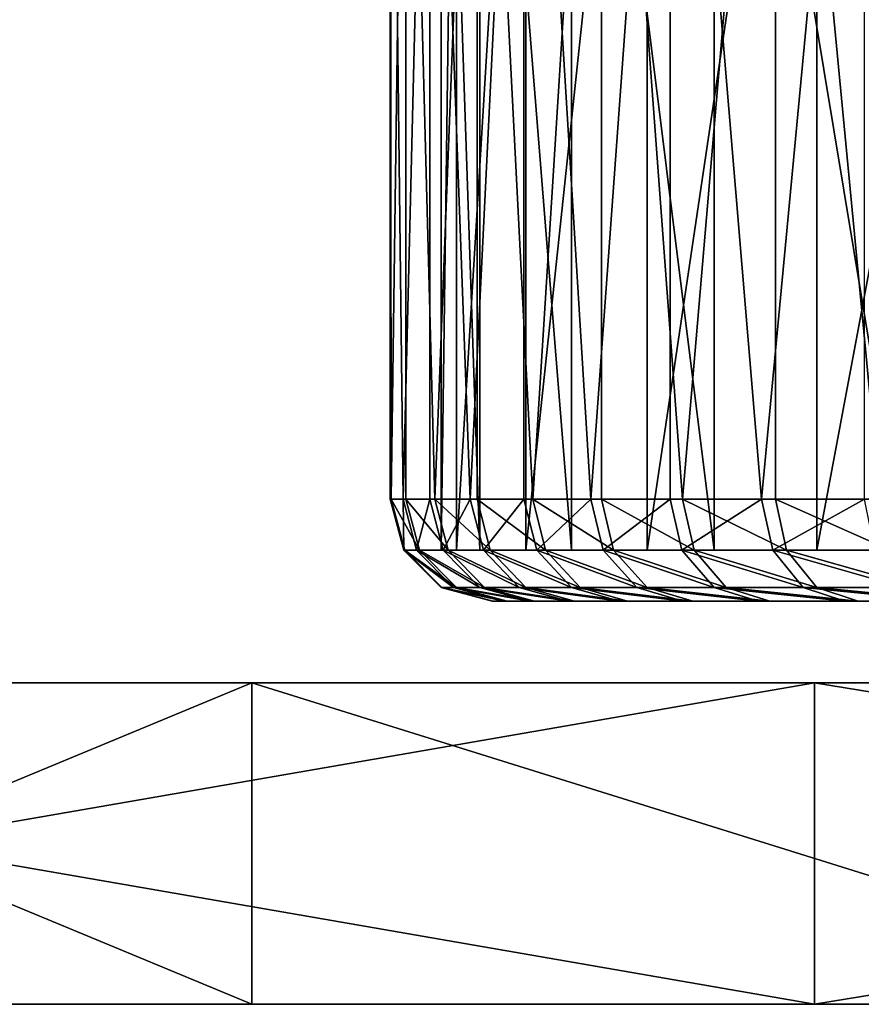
# Model space of a CAD drawing. Extents: x 2 to 502, y 1 to 119.
# Tile 3 of 76: x 148 to 165, y 1 to 20. Entities that reach past the tile are written whole.
import ezdxf

# ---------------------------------------------------------------- set-up
doc = ezdxf.new("R2010")
doc.units = 0
doc.header["$LTSCALE"] = 25.4
doc.layers.get('0').update_dxf_attribs({"color": 13, "linetype": 'CONTINUOUS'})

# ---------------------------------------------------------------- blocks, each defined once
blk = doc.blocks.new('SUNSET-A-7653_STL')
at = {"color": 250}
mesh = blk.add_polyface(dxfattribs=at)
corners = [(155.837, 31.889, 300.818), (155.545, 10.489, 304.112), (155.525, 31.889, 307.417)]
mesh.append_faces([[corners[k] for k in face] for face in [(0, 1, 2)]], dxfattribs={"color": 250})
mesh = blk.add_polyface(dxfattribs=at)
corners = [(155.525, 31.889, 307.417), (155.545, 10.489, 304.112), (155.525, 10.489, 307.417)]
mesh.append_faces([[corners[k] for k in face] for face in [(0, 1, 2)]], dxfattribs={"color": 250})
mesh = blk.add_polyface(dxfattribs=at)
corners = [(155.525, 31.889, 307.417), (155.525, 10.489, 307.417), (155.779, 10.489, 310.714)]
mesh.append_faces([[corners[k] for k in face] for face in [(0, 1, 2)]], dxfattribs={"color": 250})
mesh = blk.add_polyface(dxfattribs=at)
corners = [(155.525, 31.889, 307.417), (155.779, 10.489, 310.714), (156.304, 31.889, 313.978)]
mesh.append_faces([[corners[k] for k in face] for face in [(0, 1, 2)]], dxfattribs={"color": 250})
mesh = blk.add_polyface(dxfattribs=at)
corners = [(155.837, 31.889, 300.818), (155.837, 10.489, 300.818), (155.545, 10.489, 304.112)]
mesh.append_faces([[corners[k] for k in face] for face in [(0, 1, 2)]], dxfattribs={"color": 250})
mesh = blk.add_polyface(dxfattribs=at)
corners = [(156.304, 31.889, 313.978), (155.779, 10.489, 310.714), (156.304, 10.489, 313.978)]
mesh.append_faces([[corners[k] for k in face] for face in [(0, 1, 2)]], dxfattribs={"color": 250})
mesh = blk.add_polyface(dxfattribs=at)
corners = [(157.231, 31.889, 294.361), (156.4, 10.489, 297.561), (155.837, 31.889, 300.818)]
mesh.append_faces([[corners[k] for k in face] for face in [(0, 1, 2)]], dxfattribs={"color": 250})
mesh = blk.add_polyface(dxfattribs=at)
corners = [(155.837, 31.889, 300.818), (156.4, 10.489, 297.561), (155.837, 10.489, 300.818)]
mesh.append_faces([[corners[k] for k in face] for face in [(0, 1, 2)]], dxfattribs={"color": 250})
mesh = blk.add_polyface(dxfattribs=at)
corners = [(156.304, 31.889, 313.978), (156.304, 10.489, 313.978), (157.096, 10.489, 317.187)]
mesh.append_faces([[corners[k] for k in face] for face in [(0, 1, 2)]], dxfattribs={"color": 250})
mesh = blk.add_polyface(dxfattribs=at)
corners = [(156.304, 31.889, 313.978), (157.096, 10.489, 317.187), (158.151, 31.889, 320.32)]
mesh.append_faces([[corners[k] for k in face] for face in [(0, 1, 2)]], dxfattribs={"color": 250})
mesh = blk.add_polyface(dxfattribs=at)
corners = [(157.231, 31.889, 294.361), (157.231, 10.489, 294.361), (156.4, 10.489, 297.561)]
mesh.append_faces([[corners[k] for k in face] for face in [(0, 1, 2)]], dxfattribs={"color": 250})
mesh = blk.add_polyface(dxfattribs=at)
corners = [(156.829, 31.889, 300.948), (156.524, 9.489, 307.382), (156.829, 9.489, 300.948), (156.524, 31.889, 307.382)]
mesh.append_faces([[corners[k] for k in face] for face in [(0, 1, 2), (1, 0, 3)]], dxfattribs={"vtx0": -1, "color": 250})
mesh = blk.add_polyface(dxfattribs=at)
corners = [(156.524, 31.889, 307.382), (157.284, 9.489, 313.778), (156.524, 9.489, 307.382), (157.284, 31.889, 313.778)]
mesh.append_faces([[corners[k] for k in face] for face in [(0, 1, 2), (1, 0, 3)]], dxfattribs={"vtx0": -1, "color": 250})
mesh = blk.add_polyface(dxfattribs=at)
corners = [(158.188, 31.889, 294.652), (156.829, 9.489, 300.948), (158.188, 9.489, 294.652), (156.829, 31.889, 300.948)]
mesh.append_faces([[corners[k] for k in face] for face in [(0, 1, 2), (1, 0, 3)]], dxfattribs={"vtx0": -1, "color": 250})
mesh = blk.add_polyface(dxfattribs=at)
corners = [(158.151, 31.889, 320.32), (157.096, 10.489, 317.187), (158.151, 10.489, 320.32)]
mesh.append_faces([[corners[k] for k in face] for face in [(0, 1, 2)]], dxfattribs={"color": 250})
mesh = blk.add_polyface(dxfattribs=at)
corners = [(159.669, 31.889, 288.221), (158.323, 10.489, 291.24), (157.231, 31.889, 294.361)]
mesh.append_faces([[corners[k] for k in face] for face in [(0, 1, 2)]], dxfattribs={"color": 250})
mesh = blk.add_polyface(dxfattribs=at)
corners = [(157.231, 31.889, 294.361), (158.323, 10.489, 291.24), (157.231, 10.489, 294.361)]
mesh.append_faces([[corners[k] for k in face] for face in [(0, 1, 2)]], dxfattribs={"color": 250})
mesh = blk.add_polyface(dxfattribs=at)
corners = [(157.284, 31.889, 313.778), (159.085, 9.489, 319.962), (157.284, 9.489, 313.778), (159.085, 31.889, 319.962)]
mesh.append_faces([[corners[k] for k in face] for face in [(0, 1, 2), (1, 0, 3)]], dxfattribs={"vtx0": -1, "color": 250})
mesh = blk.add_polyface(dxfattribs=at)
corners = [(158.151, 31.889, 320.32), (158.151, 10.489, 320.32), (159.461, 10.489, 323.356)]
mesh.append_faces([[corners[k] for k in face] for face in [(0, 1, 2)]], dxfattribs={"color": 250})
mesh = blk.add_polyface(dxfattribs=at)
corners = [(158.151, 31.889, 320.32), (159.461, 10.489, 323.356), (161.018, 31.889, 326.273)]
mesh.append_faces([[corners[k] for k in face] for face in [(0, 1, 2)]], dxfattribs={"color": 250})
mesh = blk.add_polyface(dxfattribs=at)
corners = [(160.564, 31.889, 288.665), (158.188, 9.489, 294.652), (160.564, 9.489, 288.665), (158.188, 31.889, 294.652)]
mesh.append_faces([[corners[k] for k in face] for face in [(0, 1, 2), (1, 0, 3)]], dxfattribs={"vtx0": -1, "color": 250})
mesh = blk.add_polyface(dxfattribs=at)
corners = [(159.669, 31.889, 288.221), (159.669, 10.489, 288.221), (158.323, 10.489, 291.24)]
mesh.append_faces([[corners[k] for k in face] for face in [(0, 1, 2)]], dxfattribs={"color": 250})
mesh = blk.add_polyface(dxfattribs=at)
corners = [(159.085, 31.889, 319.962), (161.88, 9.489, 325.766), (159.085, 9.489, 319.962), (161.88, 31.889, 325.766)]
mesh.append_faces([[corners[k] for k in face] for face in [(0, 1, 2), (1, 0, 3)]], dxfattribs={"vtx0": -1, "color": 250})
mesh = blk.add_polyface(dxfattribs=at)
corners = [(161.018, 31.889, 326.273), (159.461, 10.489, 323.356), (161.018, 10.489, 326.273)]
mesh.append_faces([[corners[k] for k in face] for face in [(0, 1, 2)]], dxfattribs={"color": 250})
mesh = blk.add_polyface(dxfattribs=at)
corners = [(163.084, 31.889, 282.566), (161.259, 10.489, 285.322), (159.669, 31.889, 288.221)]
mesh.append_faces([[corners[k] for k in face] for face in [(0, 1, 2)]], dxfattribs={"color": 250})
mesh = blk.add_polyface(dxfattribs=at)
corners = [(159.669, 31.889, 288.221), (161.259, 10.489, 285.322), (159.669, 10.489, 288.221)]
mesh.append_faces([[corners[k] for k in face] for face in [(0, 1, 2)]], dxfattribs={"color": 250})
mesh = blk.add_polyface(dxfattribs=at)
corners = [(163.894, 31.889, 283.151), (160.564, 9.489, 288.665), (163.894, 9.489, 283.151), (160.564, 31.889, 288.665)]
mesh.append_faces([[corners[k] for k in face] for face in [(0, 1, 2), (1, 0, 3)]], dxfattribs={"vtx0": -1, "color": 250})
mesh = blk.add_polyface(dxfattribs=at)
corners = [(161.018, 31.889, 326.273), (161.018, 10.489, 326.273), (162.81, 10.489, 329.051)]
mesh.append_faces([[corners[k] for k in face] for face in [(0, 1, 2)]], dxfattribs={"color": 250})
mesh = blk.add_polyface(dxfattribs=at)
corners = [(161.018, 31.889, 326.273), (162.81, 10.489, 329.051), (164.825, 31.889, 331.672)]
mesh.append_faces([[corners[k] for k in face] for face in [(0, 1, 2)]], dxfattribs={"color": 250})
mesh = blk.add_polyface(dxfattribs=at)
corners = [(163.084, 31.889, 282.566), (163.084, 10.489, 282.566), (161.259, 10.489, 285.322)]
mesh.append_faces([[corners[k] for k in face] for face in [(0, 1, 2)]], dxfattribs={"color": 250})
mesh = blk.add_polyface(dxfattribs=at)
corners = [(161.88, 31.889, 325.766), (165.592, 9.489, 331.03), (161.88, 9.489, 325.766), (165.592, 31.889, 331.03)]
mesh.append_faces([[corners[k] for k in face] for face in [(0, 1, 2), (1, 0, 3)]], dxfattribs={"vtx0": -1, "color": 250})
mesh = blk.add_polyface(dxfattribs=at)
corners = [(164.825, 31.889, 331.672), (162.81, 10.489, 329.051), (164.825, 10.489, 331.672)]
mesh.append_faces([[corners[k] for k in face] for face in [(0, 1, 2)]], dxfattribs={"color": 250})
mesh = blk.add_polyface(dxfattribs=at)
corners = [(167.383, 31.889, 277.55), (165.13, 10.489, 279.969), (163.084, 31.889, 282.566)]
mesh.append_faces([[corners[k] for k in face] for face in [(0, 1, 2)]], dxfattribs={"color": 250})
mesh = blk.add_polyface(dxfattribs=at)
corners = [(163.084, 31.889, 282.566), (165.13, 10.489, 279.969), (163.084, 10.489, 282.566)]
mesh.append_faces([[corners[k] for k in face] for face in [(0, 1, 2)]], dxfattribs={"color": 250})
mesh = blk.add_polyface(dxfattribs=at)
corners = [(168.086, 31.889, 278.261), (163.894, 9.489, 283.151), (168.086, 9.489, 278.261), (163.894, 31.889, 283.151)]
mesh.append_faces([[corners[k] for k in face] for face in [(0, 1, 2), (1, 0, 3)]], dxfattribs={"vtx0": -1, "color": 250})
mesh = blk.add_polyface(dxfattribs=at)
corners = [(155.525, 10.489, 307.417), (155.812, 9.489, 304.124), (155.793, 9.489, 307.408), (155.545, 10.489, 304.112)]
mesh.append_faces([[corners[k] for k in face] for face in [(0, 1, 2), (1, 0, 3)]], dxfattribs={"vtx0": -1, "color": 250})
mesh = blk.add_polyface(dxfattribs=at)
corners = [(155.779, 10.489, 310.714), (155.793, 9.489, 307.408), (156.045, 9.489, 310.682), (155.525, 10.489, 307.417)]
mesh.append_faces([[corners[k] for k in face] for face in [(0, 1, 2), (1, 0, 3)]], dxfattribs={"vtx0": -1, "color": 250})
mesh = blk.add_polyface(dxfattribs=at)
corners = [(155.545, 10.489, 304.112), (156.103, 9.489, 300.853), (155.812, 9.489, 304.124), (155.837, 10.489, 300.818)]
mesh.append_faces([[corners[k] for k in face] for face in [(0, 1, 2), (1, 0, 3)]], dxfattribs={"vtx0": -1, "color": 250})
mesh = blk.add_polyface(dxfattribs=at)
corners = [(156.304, 10.489, 313.978), (156.045, 9.489, 310.682), (156.566, 9.489, 313.924), (155.779, 10.489, 310.714)]
mesh.append_faces([[corners[k] for k in face] for face in [(0, 1, 2), (1, 0, 3)]], dxfattribs={"vtx0": -1, "color": 250})
mesh = blk.add_polyface(dxfattribs=at)
corners = [(155.837, 10.489, 300.818), (156.662, 9.489, 297.617), (156.103, 9.489, 300.853), (156.4, 10.489, 297.561)]
mesh.append_faces([[corners[k] for k in face] for face in [(0, 1, 2), (1, 0, 3)]], dxfattribs={"vtx0": -1, "color": 250})
mesh = blk.add_polyface(dxfattribs=at)
corners = [(157.096, 10.489, 317.187), (156.566, 9.489, 313.924), (157.354, 9.489, 317.112), (156.304, 10.489, 313.978)]
mesh.append_faces([[corners[k] for k in face] for face in [(0, 1, 2), (1, 0, 3)]], dxfattribs={"vtx0": -1, "color": 250})
mesh = blk.add_polyface(dxfattribs=at)
corners = [(156.4, 10.489, 297.561), (157.487, 9.489, 294.439), (156.662, 9.489, 297.617), (157.231, 10.489, 294.361)]
mesh.append_faces([[corners[k] for k in face] for face in [(0, 1, 2), (1, 0, 3)]], dxfattribs={"vtx0": -1, "color": 250})
mesh = blk.add_polyface(dxfattribs=at)
corners = [(158.151, 10.489, 320.32), (157.354, 9.489, 317.112), (158.402, 9.489, 320.225), (157.096, 10.489, 317.187)]
mesh.append_faces([[corners[k] for k in face] for face in [(0, 1, 2), (1, 0, 3)]], dxfattribs={"vtx0": -1, "color": 250})
mesh = blk.add_polyface(dxfattribs=at)
corners = [(157.231, 10.489, 294.361), (158.572, 9.489, 291.339), (157.487, 9.489, 294.439), (158.323, 10.489, 291.24)]
mesh.append_faces([[corners[k] for k in face] for face in [(0, 1, 2), (1, 0, 3)]], dxfattribs={"vtx0": -1, "color": 250})
mesh = blk.add_polyface(dxfattribs=at)
corners = [(159.461, 10.489, 323.356), (158.402, 9.489, 320.225), (159.703, 9.489, 323.24), (158.151, 10.489, 320.32)]
mesh.append_faces([[corners[k] for k in face] for face in [(0, 1, 2), (1, 0, 3)]], dxfattribs={"vtx0": -1, "color": 250})
mesh = blk.add_polyface(dxfattribs=at)
corners = [(158.323, 10.489, 291.24), (159.909, 9.489, 288.34), (158.572, 9.489, 291.339), (159.669, 10.489, 288.221)]
mesh.append_faces([[corners[k] for k in face] for face in [(0, 1, 2), (1, 0, 3)]], dxfattribs={"vtx0": -1, "color": 250})
mesh = blk.add_polyface(dxfattribs=at)
corners = [(161.018, 10.489, 326.273), (159.703, 9.489, 323.24), (161.249, 9.489, 326.137), (159.461, 10.489, 323.356)]
mesh.append_faces([[corners[k] for k in face] for face in [(0, 1, 2), (1, 0, 3)]], dxfattribs={"vtx0": -1, "color": 250})
mesh = blk.add_polyface(dxfattribs=at)
corners = [(159.669, 10.489, 288.221), (161.488, 9.489, 285.461), (159.909, 9.489, 288.34), (161.259, 10.489, 285.322)]
mesh.append_faces([[corners[k] for k in face] for face in [(0, 1, 2), (1, 0, 3)]], dxfattribs={"vtx0": -1, "color": 250})
mesh = blk.add_polyface(dxfattribs=at)
corners = [(162.81, 10.489, 329.051), (161.249, 9.489, 326.137), (163.029, 9.489, 328.896), (161.018, 10.489, 326.273)]
mesh.append_faces([[corners[k] for k in face] for face in [(0, 1, 2), (1, 0, 3)]], dxfattribs={"vtx0": -1, "color": 250})
mesh = blk.add_polyface(dxfattribs=at)
corners = [(161.259, 10.489, 285.322), (163.301, 9.489, 282.723), (161.488, 9.489, 285.461), (163.084, 10.489, 282.566)]
mesh.append_faces([[corners[k] for k in face] for face in [(0, 1, 2), (1, 0, 3)]], dxfattribs={"vtx0": -1, "color": 250})
mesh = blk.add_polyface(dxfattribs=at)
corners = [(164.825, 10.489, 331.672), (163.029, 9.489, 328.896), (165.03, 9.489, 331.5), (162.81, 10.489, 329.051)]
mesh.append_faces([[corners[k] for k in face] for face in [(0, 1, 2), (1, 0, 3)]], dxfattribs={"vtx0": -1, "color": 250})
mesh = blk.add_polyface(dxfattribs=at)
corners = [(163.084, 10.489, 282.566), (165.333, 9.489, 280.143), (163.301, 9.489, 282.723), (165.13, 10.489, 279.969)]
mesh.append_faces([[corners[k] for k in face] for face in [(0, 1, 2), (1, 0, 3)]], dxfattribs={"vtx0": -1, "color": 250})
mesh = blk.add_polyface(dxfattribs=at)
corners = [(155.793, 9.489, 307.408), (156.543, 8.757, 304.159), (156.524, 8.757, 307.382), (155.812, 9.489, 304.124)]
mesh.append_faces([[corners[k] for k in face] for face in [(0, 1, 2), (1, 0, 3)]], dxfattribs={"vtx0": -1, "color": 250})
mesh = blk.add_polyface(dxfattribs=at)
corners = [(156.772, 8.757, 310.596), (155.793, 9.489, 307.408), (156.524, 8.757, 307.382), (156.045, 9.489, 310.682)]
mesh.append_faces([[corners[k] for k in face] for face in [(0, 1, 2), (1, 0, 3)]], dxfattribs={"vtx0": -1, "color": 250})
mesh = blk.add_polyface(dxfattribs=at)
corners = [(156.829, 8.757, 300.948), (155.812, 9.489, 304.124), (156.103, 9.489, 300.853), (156.543, 8.757, 304.159)]
mesh.append_faces([[corners[k] for k in face] for face in [(0, 1, 2), (1, 0, 3)]], dxfattribs={"vtx0": -1, "color": 250})
mesh = blk.add_polyface(dxfattribs=at)
corners = [(157.284, 8.757, 313.778), (156.045, 9.489, 310.682), (156.772, 8.757, 310.596), (156.566, 9.489, 313.924)]
mesh.append_faces([[corners[k] for k in face] for face in [(0, 1, 2), (1, 0, 3)]], dxfattribs={"vtx0": -1, "color": 250})
mesh = blk.add_polyface(dxfattribs=at)
corners = [(157.378, 8.757, 297.772), (156.103, 9.489, 300.853), (156.662, 9.489, 297.617), (156.829, 8.757, 300.948)]
mesh.append_faces([[corners[k] for k in face] for face in [(0, 1, 2), (1, 0, 3)]], dxfattribs={"vtx0": -1, "color": 250})
mesh = blk.add_polyface(dxfattribs=at)
corners = [(190.904, 9.489, 267.272), (203.728, 9.489, 267.878), (197.341, 9.489, 267.043), (184.592, 9.489, 268.556), (209.891, 9.489, 269.752), (178.578, 9.489, 270.862), (215.661, 9.489, 272.615), (173.025, 9.489, 274.127), (220.881, 9.489, 276.389), (168.086, 9.489, 278.261), (225.408, 9.489, 280.97), (163.894, 9.489, 283.151), (229.12, 9.489, 286.234), (160.564, 9.489, 288.665), (231.915, 9.489, 292.038), (158.188, 9.489, 294.652), (233.716, 9.489, 298.222), (156.829, 9.489, 300.948), (234.475, 9.489, 304.618), (156.524, 9.489, 307.382), (234.171, 9.489, 311.052), (157.284, 9.489, 313.778), (232.812, 9.489, 317.348), (159.085, 9.489, 319.962), (230.436, 9.489, 323.335), (161.88, 9.489, 325.766), (227.106, 9.489, 328.849), (165.592, 9.489, 331.03), (222.914, 9.489, 333.739), (170.119, 9.489, 335.611), (217.975, 9.489, 337.873), (175.339, 9.489, 339.385), (212.422, 9.489, 341.138), (181.109, 9.489, 342.248), (206.408, 9.489, 343.444), (187.272, 9.489, 344.122), (200.096, 9.489, 344.728), (193.659, 9.489, 344.957)]
mesh.append_faces([[corners[k] for k in face] for face in [(0, 1, 2), (36, 35, 37)]], dxfattribs={"vtx0": -1, "color": 250})
mesh.append_faces([[corners[k] for k in face] for face in [(1, 3, 4), (4, 5, 6), (6, 7, 8), (8, 9, 10), (10, 11, 12), (12, 13, 14), (14, 15, 16), (16, 17, 18), (18, 19, 20), (20, 21, 22), (22, 23, 24), (24, 25, 26), (26, 27, 28), (28, 29, 30), (30, 31, 32), (32, 33, 34), (34, 35, 36)]], dxfattribs={"vtx0": -1, "vtx1": -1, "color": 250})
mesh.append_faces([[corners[k] for k in face] for face in [(1, 0, 3), (4, 3, 5), (6, 5, 7), (8, 7, 9), (10, 9, 11), (12, 11, 13), (14, 13, 15), (16, 15, 17), (18, 17, 19), (20, 19, 21), (22, 21, 23), (24, 23, 25), (26, 25, 27), (28, 27, 29), (30, 29, 31), (32, 31, 33), (34, 33, 35)]], dxfattribs={"vtx0": -1, "vtx2": -1, "color": 250})
mesh = blk.add_polyface(dxfattribs=at)
corners = [(158.056, 8.757, 316.908), (156.566, 9.489, 313.924), (157.284, 8.757, 313.778), (157.354, 9.489, 317.112)]
mesh.append_faces([[corners[k] for k in face] for face in [(0, 1, 2), (1, 0, 3)]], dxfattribs={"vtx0": -1, "color": 250})
mesh = blk.add_polyface(dxfattribs=at)
corners = [(158.188, 8.757, 294.652), (156.662, 9.489, 297.617), (157.487, 9.489, 294.439), (157.378, 8.757, 297.772)]
mesh.append_faces([[corners[k] for k in face] for face in [(0, 1, 2), (1, 0, 3)]], dxfattribs={"vtx0": -1, "color": 250})
mesh = blk.add_polyface(dxfattribs=at)
corners = [(159.085, 8.757, 319.962), (157.354, 9.489, 317.112), (158.056, 8.757, 316.908), (158.402, 9.489, 320.225)]
mesh.append_faces([[corners[k] for k in face] for face in [(0, 1, 2), (1, 0, 3)]], dxfattribs={"vtx0": -1, "color": 250})
mesh = blk.add_polyface(dxfattribs=at)
corners = [(159.252, 8.757, 291.609), (157.487, 9.489, 294.439), (158.572, 9.489, 291.339), (158.188, 8.757, 294.652)]
mesh.append_faces([[corners[k] for k in face] for face in [(0, 1, 2), (1, 0, 3)]], dxfattribs={"vtx0": -1, "color": 250})
mesh = blk.add_polyface(dxfattribs=at)
corners = [(160.362, 8.757, 322.922), (158.402, 9.489, 320.225), (159.085, 8.757, 319.962), (159.703, 9.489, 323.24)]
mesh.append_faces([[corners[k] for k in face] for face in [(0, 1, 2), (1, 0, 3)]], dxfattribs={"vtx0": -1, "color": 250})
mesh = blk.add_polyface(dxfattribs=at)
corners = [(160.564, 8.757, 288.665), (158.572, 9.489, 291.339), (159.909, 9.489, 288.34), (159.252, 8.757, 291.609)]
mesh.append_faces([[corners[k] for k in face] for face in [(0, 1, 2), (1, 0, 3)]], dxfattribs={"vtx0": -1, "color": 250})
mesh = blk.add_polyface(dxfattribs=at)
corners = [(161.88, 8.757, 325.766), (159.703, 9.489, 323.24), (160.362, 8.757, 322.922), (161.249, 9.489, 326.137)]
mesh.append_faces([[corners[k] for k in face] for face in [(0, 1, 2), (1, 0, 3)]], dxfattribs={"vtx0": -1, "color": 250})
mesh = blk.add_polyface(dxfattribs=at)
corners = [(162.115, 8.757, 285.839), (159.909, 9.489, 288.34), (161.488, 9.489, 285.461), (160.564, 8.757, 288.665)]
mesh.append_faces([[corners[k] for k in face] for face in [(0, 1, 2), (1, 0, 3)]], dxfattribs={"vtx0": -1, "color": 250})
mesh = blk.add_polyface(dxfattribs=at)
corners = [(163.627, 8.757, 328.475), (161.249, 9.489, 326.137), (161.88, 8.757, 325.766), (163.029, 9.489, 328.896)]
mesh.append_faces([[corners[k] for k in face] for face in [(0, 1, 2), (1, 0, 3)]], dxfattribs={"vtx0": -1, "color": 250})
mesh = blk.add_polyface(dxfattribs=at)
corners = [(163.894, 8.757, 283.151), (161.488, 9.489, 285.461), (163.301, 9.489, 282.723), (162.115, 8.757, 285.839)]
mesh.append_faces([[corners[k] for k in face] for face in [(0, 1, 2), (1, 0, 3)]], dxfattribs={"vtx0": -1, "color": 250})
mesh = blk.add_polyface(dxfattribs=at)
corners = [(165.592, 8.757, 331.03), (163.029, 9.489, 328.896), (163.627, 8.757, 328.475), (165.03, 9.489, 331.5)]
mesh.append_faces([[corners[k] for k in face] for face in [(0, 1, 2), (1, 0, 3)]], dxfattribs={"vtx0": -1, "color": 250})
mesh = blk.add_polyface(dxfattribs=at)
corners = [(165.889, 8.757, 280.619), (163.301, 9.489, 282.723), (165.333, 9.489, 280.143), (163.894, 8.757, 283.151)]
mesh.append_faces([[corners[k] for k in face] for face in [(0, 1, 2), (1, 0, 3)]], dxfattribs={"vtx0": -1, "color": 250})
mesh = blk.add_polyface(dxfattribs=at)
corners = [(157.542, 8.489, 304.206), (156.524, 8.757, 307.382), (156.543, 8.757, 304.159), (157.524, 8.489, 307.347)]
mesh.append_faces([[corners[k] for k in face] for face in [(0, 1, 2), (1, 0, 3)]], dxfattribs={"vtx0": -1, "color": 250})
mesh = blk.add_polyface(dxfattribs=at)
corners = [(157.765, 8.489, 310.478), (156.524, 8.757, 307.382), (157.524, 8.489, 307.347), (156.772, 8.757, 310.596)]
mesh.append_faces([[corners[k] for k in face] for face in [(0, 1, 2), (1, 0, 3)]], dxfattribs={"vtx0": -1, "color": 250})
mesh = blk.add_polyface(dxfattribs=at)
corners = [(157.82, 8.489, 301.078), (156.543, 8.757, 304.159), (156.829, 8.757, 300.948), (157.542, 8.489, 304.206)]
mesh.append_faces([[corners[k] for k in face] for face in [(0, 1, 2), (1, 0, 3)]], dxfattribs={"vtx0": -1, "color": 250})
mesh = blk.add_polyface(dxfattribs=at)
corners = [(158.263, 8.489, 313.579), (156.772, 8.757, 310.596), (157.765, 8.489, 310.478), (157.284, 8.757, 313.778)]
mesh.append_faces([[corners[k] for k in face] for face in [(0, 1, 2), (1, 0, 3)]], dxfattribs={"vtx0": -1, "color": 250})
mesh = blk.add_polyface(dxfattribs=at)
corners = [(158.355, 8.489, 297.983), (156.829, 8.757, 300.948), (157.378, 8.757, 297.772), (157.82, 8.489, 301.078)]
mesh.append_faces([[corners[k] for k in face] for face in [(0, 1, 2), (1, 0, 3)]], dxfattribs={"vtx0": -1, "color": 250})
mesh = blk.add_polyface(dxfattribs=at)
corners = [(159.016, 8.489, 316.628), (157.284, 8.757, 313.778), (158.263, 8.489, 313.579), (158.056, 8.757, 316.908)]
mesh.append_faces([[corners[k] for k in face] for face in [(0, 1, 2), (1, 0, 3)]], dxfattribs={"vtx0": -1, "color": 250})
mesh = blk.add_polyface(dxfattribs=at)
corners = [(159.144, 8.489, 294.943), (157.378, 8.757, 297.772), (158.188, 8.757, 294.652), (158.355, 8.489, 297.983)]
mesh.append_faces([[corners[k] for k in face] for face in [(0, 1, 2), (1, 0, 3)]], dxfattribs={"vtx0": -1, "color": 250})
mesh = blk.add_polyface(dxfattribs=at)
corners = [(160.019, 8.489, 319.604), (158.056, 8.757, 316.908), (159.016, 8.489, 316.628), (159.085, 8.757, 319.962)]
mesh.append_faces([[corners[k] for k in face] for face in [(0, 1, 2), (1, 0, 3)]], dxfattribs={"vtx0": -1, "color": 250})
mesh = blk.add_polyface(dxfattribs=at)
corners = [(160.182, 8.489, 291.978), (158.188, 8.757, 294.652), (159.252, 8.757, 291.609), (159.144, 8.489, 294.943)]
mesh.append_faces([[corners[k] for k in face] for face in [(0, 1, 2), (1, 0, 3)]], dxfattribs={"vtx0": -1, "color": 250})
mesh = blk.add_polyface(dxfattribs=at)
corners = [(161.263, 8.489, 322.488), (159.085, 8.757, 319.962), (160.019, 8.489, 319.604), (160.362, 8.757, 322.922)]
mesh.append_faces([[corners[k] for k in face] for face in [(0, 1, 2), (1, 0, 3)]], dxfattribs={"vtx0": -1, "color": 250})
mesh = blk.add_polyface(dxfattribs=at)
corners = [(161.46, 8.489, 289.11), (159.252, 8.757, 291.609), (160.564, 8.757, 288.665), (160.182, 8.489, 291.978)]
mesh.append_faces([[corners[k] for k in face] for face in [(0, 1, 2), (1, 0, 3)]], dxfattribs={"vtx0": -1, "color": 250})
mesh = blk.add_polyface(dxfattribs=at)
corners = [(162.742, 8.489, 325.259), (160.362, 8.757, 322.922), (161.263, 8.489, 322.488), (161.88, 8.757, 325.766)]
mesh.append_faces([[corners[k] for k in face] for face in [(0, 1, 2), (1, 0, 3)]], dxfattribs={"vtx0": -1, "color": 250})
mesh = blk.add_polyface(dxfattribs=at)
corners = [(162.971, 8.489, 286.356), (160.564, 8.757, 288.665), (162.115, 8.757, 285.839), (161.46, 8.489, 289.11)]
mesh.append_faces([[corners[k] for k in face] for face in [(0, 1, 2), (1, 0, 3)]], dxfattribs={"vtx0": -1, "color": 250})
mesh = blk.add_polyface(dxfattribs=at)
corners = [(164.444, 8.489, 327.898), (161.88, 8.757, 325.766), (162.742, 8.489, 325.259), (163.627, 8.757, 328.475)]
mesh.append_faces([[corners[k] for k in face] for face in [(0, 1, 2), (1, 0, 3)]], dxfattribs={"vtx0": -1, "color": 250})
mesh = blk.add_polyface(dxfattribs=at)
corners = [(164.704, 8.489, 283.737), (162.115, 8.757, 285.839), (163.894, 8.757, 283.151), (162.971, 8.489, 286.356)]
mesh.append_faces([[corners[k] for k in face] for face in [(0, 1, 2), (1, 0, 3)]], dxfattribs={"vtx0": -1, "color": 250})
mesh = blk.add_polyface(dxfattribs=at)
corners = [(166.359, 8.489, 330.388), (163.627, 8.757, 328.475), (164.444, 8.489, 327.898), (165.592, 8.757, 331.03)]
mesh.append_faces([[corners[k] for k in face] for face in [(0, 1, 2), (1, 0, 3)]], dxfattribs={"vtx0": -1, "color": 250})
mesh = blk.add_polyface(dxfattribs=at)
corners = [(166.648, 8.489, 281.27), (163.894, 8.757, 283.151), (165.889, 8.757, 280.619), (164.704, 8.489, 283.737)]
mesh.append_faces([[corners[k] for k in face] for face in [(0, 1, 2), (1, 0, 3)]], dxfattribs={"vtx0": -1, "color": 250})
mesh = blk.add_polyface(dxfattribs=at)
corners = [(197.294, 8.489, 268.042), (191.022, 8.489, 268.265), (194.153, 8.489, 268.024), (200.422, 8.489, 268.32), (187.921, 8.489, 268.763), (203.517, 8.489, 268.855), (184.872, 8.489, 269.517), (206.557, 8.489, 269.644), (181.896, 8.489, 270.519), (209.522, 8.489, 270.682), (179.012, 8.489, 271.763), (212.39, 8.489, 271.96), (176.241, 8.489, 273.242), (215.144, 8.489, 273.471), (173.602, 8.489, 274.944), (217.763, 8.489, 275.204), (171.112, 8.489, 276.859), (220.23, 8.489, 277.148), (168.789, 8.489, 278.972), (222.528, 8.489, 279.289), (166.648, 8.489, 281.27), (224.641, 8.489, 281.612), (164.704, 8.489, 283.737), (226.556, 8.489, 284.102), (162.971, 8.489, 286.356), (228.258, 8.489, 286.741), (161.46, 8.489, 289.11), (229.737, 8.489, 289.512), (160.182, 8.489, 291.978), (230.981, 8.489, 292.396), (159.144, 8.489, 294.943), (231.984, 8.489, 295.372), (158.355, 8.489, 297.983), (232.737, 8.489, 298.421), (157.82, 8.489, 301.078), (233.235, 8.489, 301.522), (157.542, 8.489, 304.206), (233.476, 8.489, 304.653), (157.524, 8.489, 307.347), (233.458, 8.489, 307.794), (157.765, 8.489, 310.478), (233.18, 8.489, 310.922), (158.263, 8.489, 313.579), (232.645, 8.489, 314.017), (159.016, 8.489, 316.628), (231.856, 8.489, 317.057), (160.019, 8.489, 319.604), (230.818, 8.489, 320.022), (161.263, 8.489, 322.488), (229.54, 8.489, 322.89), (162.742, 8.489, 325.259), (228.029, 8.489, 325.644), (164.444, 8.489, 327.898), (226.296, 8.489, 328.263), (166.359, 8.489, 330.388), (224.352, 8.489, 330.73), (168.472, 8.489, 332.711), (222.211, 8.489, 333.028), (170.77, 8.489, 334.852), (219.888, 8.489, 335.141), (173.237, 8.489, 336.796), (217.398, 8.489, 337.056), (175.856, 8.489, 338.529), (214.759, 8.489, 338.758), (178.61, 8.489, 340.04), (211.988, 8.489, 340.237), (181.478, 8.489, 341.318), (209.104, 8.489, 341.481), (184.443, 8.489, 342.356), (206.128, 8.489, 342.483), (187.483, 8.489, 343.145), (203.079, 8.489, 343.237), (190.578, 8.489, 343.68), (199.978, 8.489, 343.735), (193.706, 8.489, 343.958), (196.847, 8.489, 343.976)]
mesh.append_faces([[corners[k] for k in face] for face in [(0, 1, 2), (74, 73, 75)]], dxfattribs={"vtx0": -1, "color": 250})
mesh.append_faces([[corners[k] for k in face] for face in [(1, 3, 4), (4, 5, 6), (6, 7, 8), (8, 9, 10), (10, 11, 12), (12, 13, 14), (14, 15, 16), (16, 17, 18), (18, 19, 20), (20, 21, 22), (22, 23, 24), (24, 25, 26), (26, 27, 28), (28, 29, 30), (30, 31, 32), (32, 33, 34), (34, 35, 36), (36, 37, 38), (38, 39, 40), (40, 41, 42), (42, 43, 44), (44, 45, 46), (46, 47, 48), (48, 49, 50), (50, 51, 52), (52, 53, 54), (54, 55, 56), (56, 57, 58), (58, 59, 60), (60, 61, 62), (62, 63, 64), (64, 65, 66), (66, 67, 68), (68, 69, 70), (70, 71, 72), (72, 73, 74)]], dxfattribs={"vtx0": -1, "vtx1": -1, "color": 250})
mesh.append_faces([[corners[k] for k in face] for face in [(1, 0, 3), (4, 3, 5), (6, 5, 7), (8, 7, 9), (10, 9, 11), (12, 11, 13), (14, 13, 15), (16, 15, 17), (18, 17, 19), (20, 19, 21), (22, 21, 23), (24, 23, 25), (26, 25, 27), (28, 27, 29), (30, 29, 31), (32, 31, 33), (34, 33, 35), (36, 35, 37), (38, 37, 39), (40, 39, 41), (42, 41, 43), (44, 43, 45), (46, 45, 47), (48, 47, 49), (50, 49, 51), (52, 51, 53), (54, 53, 55), (56, 55, 57), (58, 57, 59), (60, 59, 61), (62, 61, 63), (64, 63, 65), (66, 65, 67), (68, 67, 69), (70, 69, 71), (72, 71, 73)]], dxfattribs={"vtx0": -1, "vtx2": -1, "color": 250})
at = {"color": 253}
mesh = blk.add_polyface(dxfattribs=at)
corners = [(41.202, 6.889, 356.384), (224.129, 6.889, 365.697), (252.5, 6.889, 362.5), (22.505, 6.889, 392.008), (197.18, 6.889, 375.126), (173.005, 6.889, 390.316), (152.816, 6.889, 410.505), (9.765, 6.889, 430.171), (137.626, 6.889, 434.68), (3.311, 6.889, 469.883), (128.197, 6.889, 461.629), (125, 6.889, 490), (2.5, 6.889, 490), (3.311, 6.889, 510.117), (128.197, 6.889, 518.371), (9.765, 6.889, 549.829), (137.626, 6.889, 545.32), (152.816, 6.889, 569.495), (22.505, 6.889, 587.992), (173.005, 6.889, 589.684), (41.202, 6.889, 623.616), (197.18, 6.889, 604.874), (224.129, 6.889, 614.303), (252.5, 6.889, 617.5), (202.494, 6.889, 245.052), (282.634, 6.889, 241.823), (242.434, 6.889, 240.203), (322.054, 6.889, 249.87), (163.849, 6.889, 256.246), (359.673, 6.889, 264.137), (127.5, 6.889, 273.494), (394.516, 6.889, 284.254), (94.389, 6.889, 296.349), (425.681, 6.889, 309.699), (65.372, 6.889, 324.219), (452.361, 6.889, 339.814), (473.864, 6.889, 373.819), (280.871, 6.889, 365.697), (307.82, 6.889, 375.126), (489.634, 6.889, 410.833), (331.995, 6.889, 390.316), (352.184, 6.889, 410.505), (367.374, 6.889, 434.68), (499.263, 6.889, 449.897), (376.803, 6.889, 461.629), (502.5, 6.889, 490), (380, 6.889, 490), (376.803, 6.889, 518.371), (499.263, 6.889, 530.103), (367.374, 6.889, 545.32), (489.634, 6.889, 569.167), (352.184, 6.889, 569.495), (473.864, 6.889, 606.181), (331.995, 6.889, 589.684), (307.82, 6.889, 604.874), (280.871, 6.889, 614.303), (452.361, 6.889, 640.186), (65.372, 6.889, 655.781), (425.681, 6.889, 670.301), (94.389, 6.889, 683.651), (394.516, 6.889, 695.746), (127.5, 6.889, 706.506), (359.673, 6.889, 715.863), (163.849, 6.889, 723.754), (322.054, 6.889, 730.13), (202.494, 6.889, 734.948), (282.634, 6.889, 738.177), (242.434, 6.889, 739.797)]
mesh.append_faces([[corners[k] for k in face] for face in [(24, 25, 26), (66, 65, 67)]], dxfattribs={"vtx0": -1, "color": 253})
mesh.append_faces([[corners[k] for k in face] for face in [(1, 3, 4), (4, 3, 5), (5, 3, 6), (6, 7, 8), (8, 9, 10), (10, 9, 11), (11, 13, 14), (14, 15, 16), (16, 15, 17), (17, 18, 19), (19, 20, 21), (21, 20, 22), (22, 20, 23), (25, 24, 27), (27, 28, 29), (29, 30, 31), (31, 32, 33), (33, 34, 35), (35, 2, 36), (36, 38, 39), (39, 42, 43), (43, 44, 45), (45, 47, 48), (48, 49, 50), (50, 51, 52), (52, 55, 56), (56, 57, 58), (58, 59, 60), (60, 61, 62), (62, 63, 64), (64, 65, 66)]], dxfattribs={"vtx0": -1, "vtx1": -1, "color": 253})
mesh.append_faces([[corners[k] for k in face] for face in [(35, 0, 2), (56, 23, 20)]], dxfattribs={"vtx0": -1, "vtx1": -1, "vtx2": -1, "color": 253})
mesh.append_faces([[corners[k] for k in face] for face in [(0, 1, 2), (1, 0, 3), (6, 3, 7), (8, 7, 9), (11, 9, 12), (11, 12, 13), (14, 13, 15), (17, 15, 18), (19, 18, 20), (27, 24, 28), (29, 28, 30), (31, 30, 32), (33, 32, 34), (35, 34, 0), (36, 2, 37), (36, 37, 38), (39, 38, 40), (39, 40, 41), (39, 41, 42), (43, 42, 44), (45, 44, 46), (45, 46, 47), (48, 47, 49), (50, 49, 51), (52, 51, 53), (52, 53, 54), (52, 54, 55), (56, 55, 23), (56, 20, 57), (58, 57, 59), (60, 59, 61), (62, 61, 63), (64, 63, 65)]], dxfattribs={"vtx0": -1, "vtx2": -1, "color": 253})
at = {"color": 29}
mesh = blk.add_polyface(dxfattribs=at)
corners = [(163.849, 6.889, 256.246), (127.5, 0.589, 273.494), (127.5, 6.889, 273.494), (163.849, 0.589, 256.246)]
mesh.append_faces([[corners[k] for k in face] for face in [(0, 1, 2), (1, 0, 3)]], dxfattribs={"vtx0": -1, "color": 29})
mesh = blk.add_polyface(dxfattribs=at)
corners = [(163.849, 0.589, 723.754), (127.5, 6.889, 706.506), (127.5, 0.589, 706.506), (163.849, 6.889, 723.754)]
mesh.append_faces([[corners[k] for k in face] for face in [(0, 1, 2), (1, 0, 3)]], dxfattribs={"vtx0": -1, "color": 29})
mesh = blk.add_polyface(dxfattribs=at)
corners = [(137.626, 6.889, 545.32), (152.816, 0.589, 569.495), (137.626, 0.589, 545.32), (152.816, 6.889, 569.495)]
mesh.append_faces([[corners[k] for k in face] for face in [(0, 1, 2), (1, 0, 3)]], dxfattribs={"vtx0": -1, "color": 29})
mesh = blk.add_polyface(dxfattribs=at)
corners = [(152.816, 6.889, 410.505), (137.626, 0.589, 434.68), (152.816, 0.589, 410.505), (137.626, 6.889, 434.68)]
mesh.append_faces([[corners[k] for k in face] for face in [(0, 1, 2), (1, 0, 3)]], dxfattribs={"vtx0": -1, "color": 29})
mesh = blk.add_polyface(dxfattribs=at)
corners = [(152.816, 6.889, 569.495), (173.005, 0.589, 589.684), (152.816, 0.589, 569.495), (173.005, 6.889, 589.684)]
mesh.append_faces([[corners[k] for k in face] for face in [(0, 1, 2), (1, 0, 3)]], dxfattribs={"vtx0": -1, "color": 29})
mesh = blk.add_polyface(dxfattribs=at)
corners = [(173.005, 0.589, 390.316), (152.816, 6.889, 410.505), (152.816, 0.589, 410.505), (173.005, 6.889, 390.316)]
mesh.append_faces([[corners[k] for k in face] for face in [(0, 1, 2), (1, 0, 3)]], dxfattribs={"vtx0": -1, "color": 29})
mesh = blk.add_polyface(dxfattribs=at)
corners = [(202.494, 6.889, 245.052), (163.849, 0.589, 256.246), (163.849, 6.889, 256.246), (202.494, 0.589, 245.052)]
mesh.append_faces([[corners[k] for k in face] for face in [(0, 1, 2), (1, 0, 3)]], dxfattribs={"vtx0": -1, "color": 29})
mesh = blk.add_polyface(dxfattribs=at)
corners = [(202.494, 0.589, 734.948), (163.849, 6.889, 723.754), (163.849, 0.589, 723.754), (202.494, 6.889, 734.948)]
mesh.append_faces([[corners[k] for k in face] for face in [(0, 1, 2), (1, 0, 3)]], dxfattribs={"vtx0": -1, "color": 29})
at = {"color": 253}
mesh = blk.add_polyface(dxfattribs=at)
corners = [(282.634, 0.589, 241.823), (202.494, 0.589, 245.052), (242.434, 0.589, 240.203), (322.054, 0.589, 249.87), (163.849, 0.589, 256.246), (359.673, 0.589, 264.137), (127.5, 0.589, 273.494), (394.516, 0.589, 284.254), (94.389, 0.589, 296.349), (425.681, 0.589, 309.699), (65.372, 0.589, 324.219), (452.361, 0.589, 339.814), (41.202, 0.589, 356.384), (252.5, 0.589, 362.5), (473.864, 0.589, 373.819), (280.871, 0.589, 365.697), (307.82, 0.589, 375.126), (489.634, 0.589, 410.833), (331.995, 0.589, 390.316), (352.184, 0.589, 410.505), (367.374, 0.589, 434.68), (499.263, 0.589, 449.897), (376.803, 0.589, 461.629), (502.5, 0.589, 490), (380, 0.589, 490), (499.263, 0.589, 530.103), (376.803, 0.589, 518.371), (367.374, 0.589, 545.32), (489.634, 0.589, 569.167), (352.184, 0.589, 569.495), (473.864, 0.589, 606.181), (331.995, 0.589, 589.684), (307.82, 0.589, 604.874), (280.871, 0.589, 614.303), (452.361, 0.589, 640.186), (252.5, 0.589, 617.5), (41.202, 0.589, 623.616), (65.372, 0.589, 655.781), (425.681, 0.589, 670.301), (94.389, 0.589, 683.651), (394.516, 0.589, 695.746), (127.5, 0.589, 706.506), (359.673, 0.589, 715.863), (163.849, 0.589, 723.754), (322.054, 0.589, 730.13), (202.494, 0.589, 734.948), (282.634, 0.589, 738.177), (242.434, 0.589, 739.797), (224.129, 0.589, 365.697), (22.505, 0.589, 392.008), (197.18, 0.589, 375.126), (173.005, 0.589, 390.316), (152.816, 0.589, 410.505), (9.765, 0.589, 430.171), (137.626, 0.589, 434.68), (3.311, 0.589, 469.883), (128.197, 0.589, 461.629), (125, 0.589, 490), (2.5, 0.589, 490), (128.197, 0.589, 518.371), (3.311, 0.589, 510.117), (9.765, 0.589, 549.829), (137.626, 0.589, 545.32), (152.816, 0.589, 569.495), (22.505, 0.589, 587.992), (173.005, 0.589, 589.684), (197.18, 0.589, 604.874), (224.129, 0.589, 614.303)]
mesh.append_faces([[corners[k] for k in face] for face in [(0, 1, 2), (45, 46, 47)]], dxfattribs={"vtx0": -1, "color": 253})
mesh.append_faces([[corners[k] for k in face] for face in [(1, 3, 4), (4, 5, 6), (6, 7, 8), (8, 9, 10), (10, 11, 12), (13, 14, 15), (15, 14, 16), (16, 17, 18), (18, 17, 19), (19, 17, 20), (20, 21, 22), (22, 23, 24), (24, 25, 26), (26, 25, 27), (27, 28, 29), (29, 30, 31), (31, 30, 32), (32, 30, 33), (33, 34, 35), (36, 34, 37), (37, 38, 39), (39, 40, 41), (41, 42, 43), (43, 44, 45), (12, 48, 49), (48, 12, 13), (49, 52, 53), (53, 54, 55), (55, 57, 58), (58, 59, 60), (60, 59, 61), (61, 63, 64), (64, 65, 36)]], dxfattribs={"vtx0": -1, "vtx1": -1, "color": 253})
mesh.append_faces([[corners[k] for k in face] for face in [(12, 11, 13), (35, 34, 36)]], dxfattribs={"vtx0": -1, "vtx1": -1, "vtx2": -1, "color": 253})
mesh.append_faces([[corners[k] for k in face] for face in [(1, 0, 3), (4, 3, 5), (6, 5, 7), (8, 7, 9), (10, 9, 11), (13, 11, 14), (16, 14, 17), (20, 17, 21), (22, 21, 23), (24, 23, 25), (27, 25, 28), (29, 28, 30), (33, 30, 34), (37, 34, 38), (39, 38, 40), (41, 40, 42), (43, 42, 44), (45, 44, 46), (49, 48, 50), (49, 50, 51), (49, 51, 52), (53, 52, 54), (55, 54, 56), (55, 56, 57), (58, 57, 59), (61, 59, 62), (61, 62, 63), (64, 63, 65), (36, 65, 66), (36, 66, 67), (36, 67, 35)]], dxfattribs={"vtx0": -1, "vtx2": -1, "color": 253})

msp = doc.modelspace()

# ---------------------------------------------------------------- block references
at = {"color": 0}
msp.add_blockref('SUNSET-A-7653_STL', (0, 0), dxfattribs=at)

doc.saveas('drawing.dxf')
